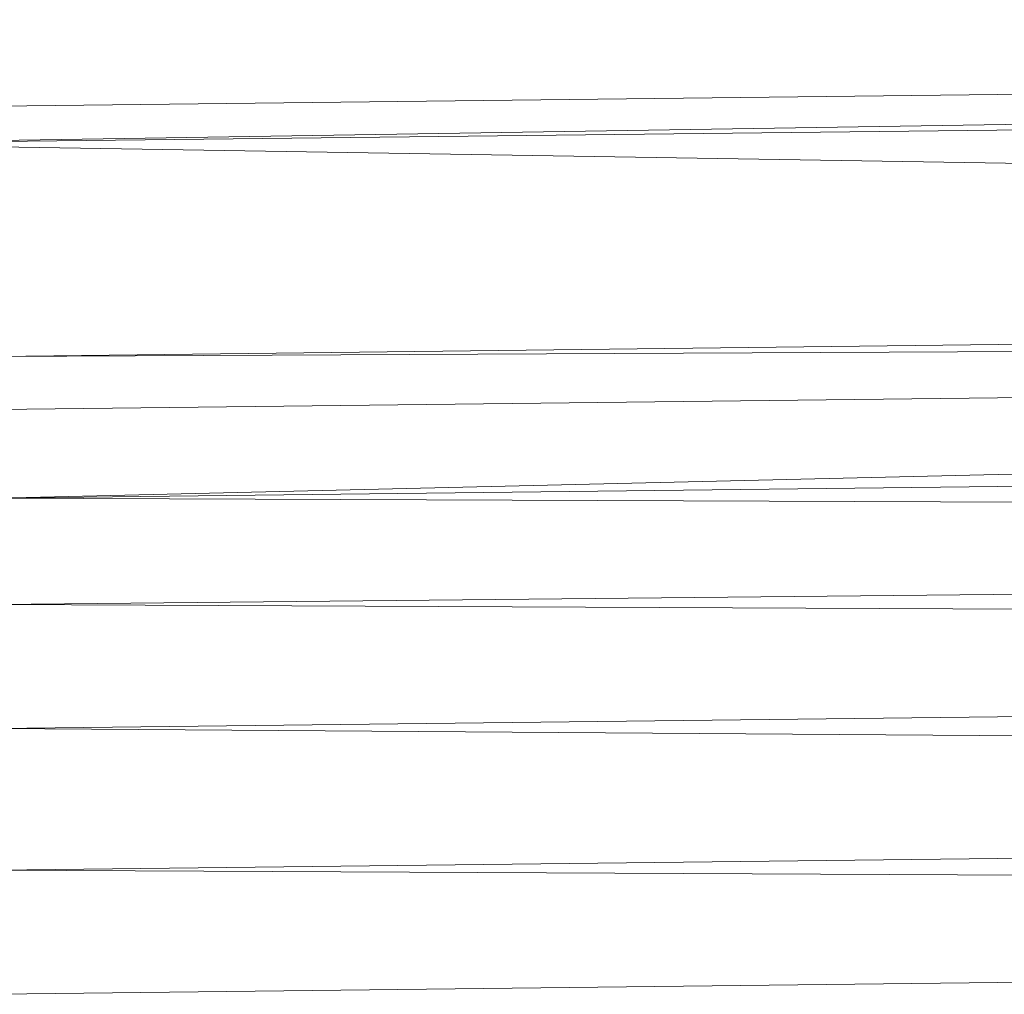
# Model space of a CAD drawing. Header units: metres. Extents: x 391.1 to 430.4, y 12.7 to 29.8.
# Tile 164 of 208: x 409.5773 to 409.6148, y 14.8771 to 14.9142. Entities that reach past the tile are written whole.
import ezdxf

# ---------------------------------------------------------------- set-up
doc = ezdxf.new("R2010")
doc.units = ezdxf.units.M
doc.layers.add('A-DETL-____-MBND', color=7, linetype='Continuous', lineweight=18)

# ---------------------------------------------------------------- blocks, each defined once
blk = doc.blocks.new('Family - Plats de dutxa PS-1-153666-02_SAN_P0')
at = {"layer": 'A-DETL-____-MBND', "color": 253, "true_color": 0xaaaaaa}
for p, q in [((0.409997, 0.7338), (0.115559, 0.730429)), ((0.409997, 0.7338), (0.115559, 0.729081)), ((0.409997, 0.7338), (0.115559, 0.730429)), ((0.115559, 0.729081), (0.409997, 0.7338)), ((0.115559, 0.729081), (0.409997, 0.732452)), ((0.115559, 0.729081), (0.409997, 0.732452)), ((0.409997, 0.724362), (0.115559, 0.729081)), ((0.115559, 0.729081), (0.409997, 0.724362)), ((0.409997, 0.724362), (0.122975, 0.720991)), ((0.122975, 0.720991), (0.409997, 0.724362)), ((0.409997, 0.722339), (0.122975, 0.718969)), ((0.409997, 0.722339), (0.122975, 0.720991)), ((0.122975, 0.720991), (0.409997, 0.722339)), ((0.409997, 0.722339), (0.122975, 0.715598)), ((0.409997, 0.722339), (0.122975, 0.718969)), ((0.122975, 0.715598), (0.409997, 0.722339)), ((0.122975, 0.715598), (0.409997, 0.718969)), ((0.122975, 0.715598), (0.409997, 0.718969)), ((0.409997, 0.714444), (0.122975, 0.715598)), ((0.122975, 0.715598), (0.409997, 0.714444)), ((0.409997, 0.714444), (0.122975, 0.711553)), ((0.122975, 0.711553), (0.409997, 0.714444)), ((0.409997, 0.710205), (0.122975, 0.711553)), ((0.122975, 0.711553), (0.409997, 0.710205)), ((0.409997, 0.710205), (0.122975, 0.706834)), ((0.122975, 0.706834), (0.409997, 0.710205)), ((0.409997, 0.704811), (0.122975, 0.706834)), ((0.122975, 0.706834), (0.409997, 0.704811)), ((0.409997, 0.704811), (0.122975, 0.701441)), ((0.122975, 0.701441), (0.409997, 0.704811)), ((0.409997, 0.700092), (0.122975, 0.701441)), ((0.122975, 0.701441), (0.409997, 0.700092)), ((0.122975, 0.696721), (0.409997, 0.700092)), ((0.409997, 0.700092), (0.122975, 0.696721))]:
    blk.add_line(p, q, dxfattribs=at)
blk = doc.blocks.new('LONDR55-XX_ZZ-ARQ-CAA-M3D-Londres55_ifc-1-02_SAN_P0')
at = {"layer": 'A-DETL-____-MBND', "color": 253, "lineweight": 18, "true_color": 0xaaaaaa}
blk.add_blockref('Family - Plats de dutxa PS-1-153666-02_SAN_P0', (409.453442, 14.180351), dxfattribs=at)

msp = doc.modelspace()

# ---------------------------------------------------------------- block references
at = {"lineweight": 5}
msp.add_blockref('LONDR55-XX_ZZ-ARQ-CAA-M3D-Londres55_ifc-1-02_SAN_P0', (0, 0), dxfattribs=at)

doc.saveas('drawing.dxf')
